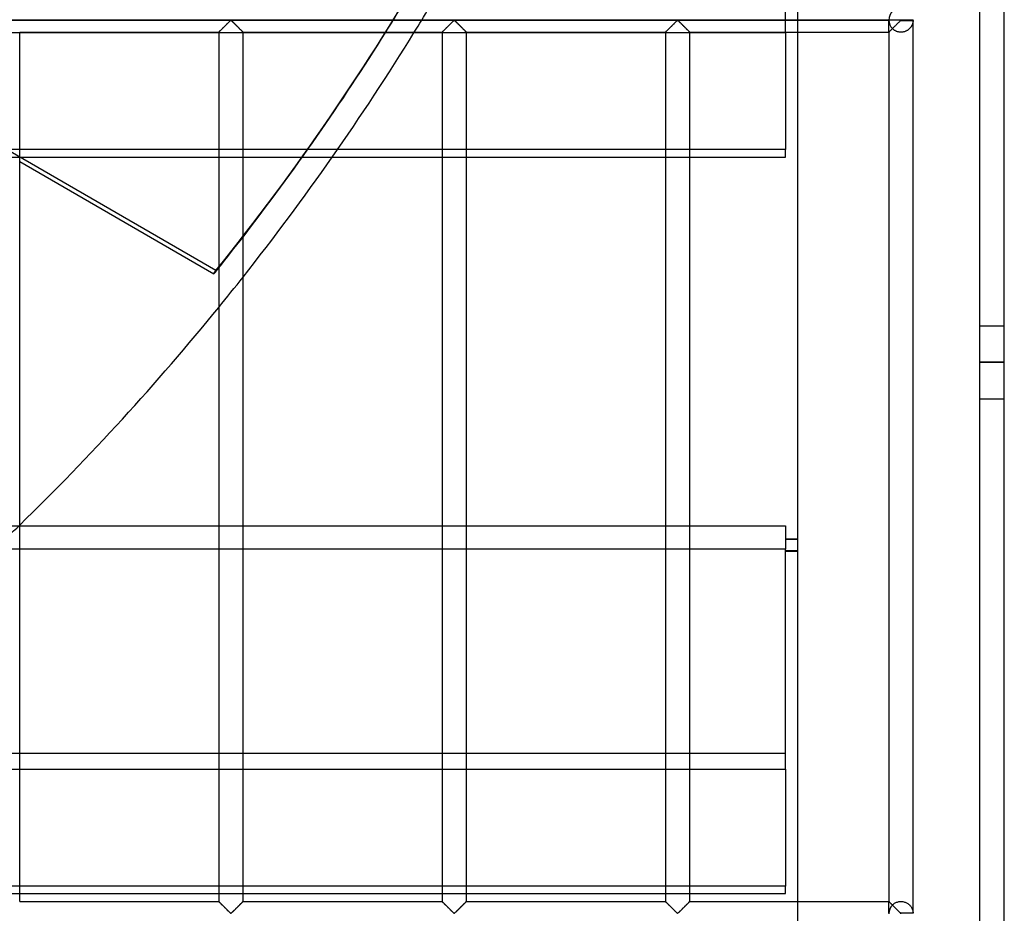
# Model space of a CAD drawing. Header units: millimetres. Extents: x -572 to 572, y -572 to 572.
# Tile 42 of 59: x 370 to 572, y -459 to -276. Entities that reach past the tile are written whole.
import ezdxf

# ---------------------------------------------------------------- set-up
doc = ezdxf.new("R2010")
doc.units = ezdxf.units.MM
doc.layers.add('MAIN-1', color=7, linetype='Continuous')
doc.layers.add('MAIN-2', color=7, linetype='Continuous')

msp = doc.modelspace()

# ---------------------------------------------------------------- linework, layer by layer
at = {"layer": 'MAIN-1'}
for p, q in [((572.5, -572.5), (572.5, 572.5)), ((551.25, -275.62), (-551.25, -275.62)), ((411.55, -277.52), (411.65, -277.41)), ((411.65, -277.41), (411.76, -277.3)), ((411.76, -277.3), (411.87, -277.19)), ((411.87, -277.19), (411.99, -277.08)), ((411.99, -277.08), (412.11, -276.96)), ((412.11, -276.96), (412.23, -276.84)), ((412.23, -276.84), (412.35, -276.72)), ((412.35, -276.72), (412.47, -276.6)), ((412.47, -276.6), (412.58, -276.48)), ((412.58, -276.48), (412.7, -276.37)), ((412.7, -276.37), (412.81, -276.25)), ((412.81, -276.25), (412.93, -276.14)), ((412.93, -276.14), (413.03, -276.04)), ((413.03, -276.04), (413.13, -275.94)), ((413.13, -275.94), (413.23, -275.84)), ((413.23, -275.84), (413.32, -275.76)), ((413.32, -275.76), (413.44, -275.7)), ((413.44, -275.7), (413.51, -275.73)), ((413.51, -275.73), (413.57, -275.77)), ((413.57, -275.77), (413.62, -275.82)), ((413.62, -275.82), (413.67, -275.87)), ((413.67, -275.87), (413.73, -275.92)), ((413.73, -275.92), (413.79, -275.98)), ((413.79, -275.98), (413.84, -276.04)), ((413.84, -276.04), (413.91, -276.1)), ((413.91, -276.1), (413.97, -276.16)), ((413.97, -276.16), (414.03, -276.22)), ((414.03, -276.22), (414.1, -276.29)), ((414.1, -276.29), (414.16, -276.35)), ((414.16, -276.35), (414.23, -276.42)), ((414.23, -276.42), (414.3, -276.49)), ((414.3, -276.49), (414.36, -276.55)), ((414.36, -276.55), (414.43, -276.62)), ((414.43, -276.62), (414.5, -276.69)), ((414.5, -276.69), (414.57, -276.76)), ((414.57, -276.76), (414.64, -276.83)), ((414.64, -276.83), (414.71, -276.9)), ((414.71, -276.9), (414.78, -276.97)), ((414.78, -276.97), (414.84, -277.03)), ((414.84, -277.03), (414.91, -277.1)), ((414.91, -277.1), (414.98, -277.17)), ((414.98, -277.17), (415.04, -277.23)), ((415.04, -277.23), (415.11, -277.3)), ((415.11, -277.3), (415.17, -277.36)), ((415.17, -277.36), (415.23, -277.42)), ((415.23, -277.42), (415.29, -277.48)), ((457.48, -277.52), (457.59, -277.41)), ((457.59, -277.41), (457.7, -277.3)), ((457.7, -277.3), (457.81, -277.19)), ((457.81, -277.19), (457.93, -277.08)), ((457.93, -277.08), (458.04, -276.96)), ((458.04, -276.96), (458.16, -276.84)), ((458.16, -276.84), (458.28, -276.72)), ((458.28, -276.72), (458.4, -276.6)), ((458.4, -276.6), (458.52, -276.48)), ((458.52, -276.48), (458.64, -276.37)), ((458.64, -276.37), (458.75, -276.25)), ((458.75, -276.25), (458.86, -276.14)), ((458.86, -276.14), (458.97, -276.04)), ((458.97, -276.04), (459.07, -275.94)), ((459.07, -275.94), (459.17, -275.84)), ((459.17, -275.84), (459.26, -275.76)), ((459.26, -275.76), (459.37, -275.7)), ((459.37, -275.7), (459.45, -275.73)), ((459.45, -275.73), (459.5, -275.77)), ((459.5, -275.77), (459.56, -275.82)), ((459.56, -275.82), (459.61, -275.87)), ((459.61, -275.87), (459.67, -275.92)), ((459.67, -275.92), (459.72, -275.98)), ((459.72, -275.98), (459.78, -276.04)), ((459.78, -276.04), (459.84, -276.1)), ((459.84, -276.1), (459.91, -276.16)), ((459.91, -276.16), (459.97, -276.22)), ((459.97, -276.22), (460.03, -276.29)), ((460.03, -276.29), (460.1, -276.35)), ((460.1, -276.35), (460.17, -276.42)), ((460.17, -276.42), (460.23, -276.49)), ((460.23, -276.49), (460.3, -276.55)), ((460.3, -276.55), (460.37, -276.62)), ((460.37, -276.62), (460.44, -276.69)), ((460.44, -276.69), (460.51, -276.76)), ((460.51, -276.76), (460.58, -276.83)), ((460.58, -276.83), (460.65, -276.9)), ((460.65, -276.9), (460.71, -276.97)), ((460.71, -276.97), (460.78, -277.03)), ((460.78, -277.03), (460.85, -277.1)), ((460.85, -277.1), (460.92, -277.17)), ((460.92, -277.17), (460.98, -277.23)), ((460.98, -277.23), (461.05, -277.3)), ((461.05, -277.3), (461.11, -277.36)), ((461.11, -277.36), (461.17, -277.42)), ((461.17, -277.42), (461.23, -277.48)), ((503.42, -277.52), (503.53, -277.41)), ((503.53, -277.41), (503.63, -277.3)), ((503.63, -277.3), (503.75, -277.19)), ((503.75, -277.19), (503.86, -277.08)), ((503.86, -277.08), (503.98, -276.96)), ((503.98, -276.96), (504.1, -276.84)), ((504.1, -276.84), (504.22, -276.72)), ((504.22, -276.72), (504.34, -276.6)), ((504.34, -276.6), (504.46, -276.48)), ((504.46, -276.48), (504.58, -276.37)), ((504.58, -276.37), (504.69, -276.25)), ((504.69, -276.25), (504.8, -276.14)), ((504.8, -276.14), (504.91, -276.04)), ((504.91, -276.04), (505.01, -275.94)), ((505.01, -275.94), (505.11, -275.84)), ((505.11, -275.84), (505.2, -275.76)), ((505.2, -275.76), (505.31, -275.7)), ((505.31, -275.7), (505.39, -275.73)), ((505.39, -275.73), (505.44, -275.77)), ((505.44, -275.77), (505.49, -275.82)), ((505.49, -275.82), (505.55, -275.87)), ((505.55, -275.87), (505.6, -275.92)), ((505.6, -275.92), (505.66, -275.98)), ((505.66, -275.98), (505.72, -276.04)), ((505.72, -276.04), (505.78, -276.1)), ((505.78, -276.1), (505.84, -276.16)), ((505.84, -276.16), (505.91, -276.22)), ((505.91, -276.22), (505.97, -276.29)), ((505.97, -276.29), (506.04, -276.35)), ((506.04, -276.35), (506.1, -276.42)), ((506.1, -276.42), (506.17, -276.49)), ((506.17, -276.49), (506.24, -276.55)), ((506.24, -276.55), (506.31, -276.62)), ((506.31, -276.62), (506.38, -276.69)), ((506.38, -276.69), (506.44, -276.76)), ((506.44, -276.76), (506.51, -276.83)), ((506.51, -276.83), (506.58, -276.9)), ((506.58, -276.9), (506.65, -276.97)), ((506.65, -276.97), (506.72, -277.03)), ((506.72, -277.03), (506.79, -277.1)), ((506.79, -277.1), (506.85, -277.17)), ((506.85, -277.17), (506.92, -277.23)), ((506.92, -277.23), (506.98, -277.3)), ((506.98, -277.3), (507.05, -277.36)), ((507.05, -277.36), (507.11, -277.42)), ((507.11, -277.42), (507.17, -277.48)), ((549.36, -277.52), (549.46, -277.41)), ((549.46, -277.41), (549.57, -277.3)), ((549.57, -277.3), (549.68, -277.19)), ((549.68, -277.19), (549.8, -277.08)), ((549.8, -277.08), (549.92, -276.96)), ((549.92, -276.96), (550.04, -276.84)), ((550.04, -276.84), (550.16, -276.72)), ((550.16, -276.72), (550.28, -276.6)), ((550.28, -276.6), (550.4, -276.48)), ((550.4, -276.48), (550.51, -276.37)), ((550.51, -276.37), (550.63, -276.25)), ((550.63, -276.25), (550.74, -276.14)), ((550.74, -276.14), (550.85, -276.04)), ((550.85, -276.04), (550.95, -275.94)), ((550.95, -275.94), (551.04, -275.84)), ((551.04, -275.84), (551.14, -275.76)), ((551.14, -275.76), (551.25, -275.7)), ((551.25, -275.62), (551.25, -275.55)), ((553.75, -275.62), (551.25, -275.62)), ((551.25, -275.7), (551.25, -275.62)), ((551.25, -275.7), (553.75, -275.7)), ((553.75, -459.3), (553.75, -275.7)), ((370, -456.88), (370, -278.13)), ((370, -278.13), (410.94, -278.13)), ((410.94, -278.13), (410.94, -456.88)), ((410.94, -278.13), (410.95, -278.12)), ((410.95, -278.12), (410.97, -278.1)), ((410.97, -278.1), (411, -278.06)), ((411, -278.06), (411.05, -278.02)), ((411.05, -278.02), (411.11, -277.96)), ((411.11, -277.96), (411.18, -277.89)), ((411.18, -277.89), (411.26, -277.81)), ((411.26, -277.81), (411.35, -277.72)), ((411.35, -277.72), (411.44, -277.62)), ((411.44, -277.62), (411.55, -277.52)), ((415.29, -277.48), (415.35, -277.54)), ((415.35, -277.54), (415.41, -277.6)), ((415.41, -277.6), (415.47, -277.66)), ((415.47, -277.66), (415.52, -277.71)), ((415.52, -277.71), (415.58, -277.76)), ((415.58, -277.76), (415.63, -277.81)), ((415.63, -277.81), (415.67, -277.86)), ((415.67, -277.86), (415.72, -277.91)), ((415.72, -277.91), (415.76, -277.95)), ((415.76, -277.95), (415.79, -277.98)), ((415.79, -277.98), (415.83, -278.02)), ((415.83, -278.02), (415.86, -278.04)), ((415.86, -278.04), (415.88, -278.07)), ((415.88, -278.07), (415.9, -278.09)), ((415.9, -278.09), (415.92, -278.1)), ((415.92, -278.1), (415.93, -278.12)), ((415.93, -278.12), (415.93, -278.12)), ((415.93, -278.12), (415.94, -278.13)), ((415.94, -456.88), (415.94, -278.13)), ((415.94, -278.13), (456.88, -278.13)), ((445.22, -278.22), (451.1, -278.22)), ((456.88, -278.12), (456.9, -278.1)), ((456.88, -278.13), (456.88, -456.88)), ((456.88, -278.13), (456.88, -278.12)), ((456.9, -278.1), (456.94, -278.06)), ((456.94, -278.06), (456.98, -278.02)), ((456.98, -278.02), (457.04, -277.96)), ((457.04, -277.96), (457.11, -277.89)), ((457.11, -277.89), (457.2, -277.81)), ((457.2, -277.81), (457.28, -277.72)), ((457.28, -277.72), (457.38, -277.62)), ((457.38, -277.62), (457.48, -277.52)), ((461.23, -277.48), (461.29, -277.54)), ((461.29, -277.54), (461.35, -277.6)), ((461.35, -277.6), (461.41, -277.66)), ((461.41, -277.66), (461.46, -277.71)), ((461.46, -277.71), (461.51, -277.76)), ((461.51, -277.76), (461.56, -277.81)), ((461.56, -277.81), (461.61, -277.86)), ((461.61, -277.86), (461.65, -277.91)), ((461.65, -277.91), (461.69, -277.95)), ((461.69, -277.95), (461.73, -277.98)), ((461.73, -277.98), (461.76, -278.02)), ((461.76, -278.02), (461.79, -278.04)), ((461.79, -278.04), (461.82, -278.07)), ((461.82, -278.07), (461.84, -278.09)), ((461.84, -278.09), (461.85, -278.1)), ((461.85, -278.1), (461.86, -278.12)), ((461.86, -278.12), (461.87, -278.12)), ((461.87, -456.88), (461.87, -278.13)), ((461.87, -278.12), (461.87, -278.13)), ((461.87, -278.13), (502.81, -278.13)), ((502.81, -278.13), (502.81, -456.88)), ((502.81, -278.13), (502.82, -278.12)), ((502.82, -278.12), (502.84, -278.1)), ((502.84, -278.1), (502.88, -278.06)), ((502.88, -278.06), (502.92, -278.02)), ((502.92, -278.02), (502.98, -277.96)), ((502.98, -277.96), (503.05, -277.89)), ((503.05, -277.89), (503.13, -277.81)), ((503.13, -277.81), (503.22, -277.72)), ((503.22, -277.72), (503.32, -277.62)), ((503.32, -277.62), (503.42, -277.52)), ((507.17, -277.48), (507.23, -277.54)), ((507.23, -277.54), (507.29, -277.6)), ((507.29, -277.6), (507.34, -277.66)), ((507.34, -277.66), (507.4, -277.71)), ((507.4, -277.71), (507.45, -277.76)), ((507.45, -277.76), (507.5, -277.81)), ((507.5, -277.81), (507.55, -277.86)), ((507.55, -277.86), (507.59, -277.91)), ((507.59, -277.91), (507.63, -277.95)), ((507.63, -277.95), (507.67, -277.98)), ((507.67, -277.98), (507.7, -278.02)), ((507.7, -278.02), (507.73, -278.04)), ((507.73, -278.04), (507.75, -278.07)), ((507.75, -278.07), (507.78, -278.09)), ((507.78, -278.09), (507.79, -278.1)), ((507.79, -278.1), (507.8, -278.12)), ((507.8, -278.12), (507.81, -278.12)), ((507.81, -456.88), (507.81, -278.13)), ((507.81, -278.12), (507.81, -278.13)), ((507.81, -278.13), (548.75, -278.13)), ((530, -278.13), (530, -456.88)), ((548.75, -278.13), (548.75, -456.88)), ((548.75, -278.13), (548.76, -278.12)), ((548.76, -278.12), (548.78, -278.1)), ((548.78, -278.1), (548.81, -278.06)), ((548.81, -278.06), (548.86, -278.02)), ((548.86, -278.02), (548.92, -277.96)), ((548.92, -277.96), (548.99, -277.89)), ((548.99, -277.89), (549.07, -277.81)), ((549.07, -277.81), (549.16, -277.72)), ((549.16, -277.72), (549.26, -277.62)), ((549.26, -277.62), (549.36, -277.52)), ((435.35, -302.27), (429.23, -302.27)), ((370, -304.74), (409.96, -327.81)), ((428.13, -303.82), (434.28, -303.82)), ((370, -456.88), (410.94, -456.88)), ((410.95, -456.88), (410.94, -456.88)), ((410.94, -456.88), (410.94, -456.88)), ((410.96, -456.9), (410.95, -456.88)), ((410.97, -456.91), (410.96, -456.9)), ((411, -456.93), (410.97, -456.91)), ((411.02, -456.96), (411, -456.93)), ((411.05, -456.98), (411.02, -456.96)), ((411.08, -457.02), (411.05, -456.98)), ((411.12, -457.05), (411.08, -457.02)), ((411.16, -457.09), (411.12, -457.05)), ((411.2, -457.14), (411.16, -457.09)), ((411.25, -457.19), (411.2, -457.14)), ((411.3, -457.24), (411.25, -457.19)), ((411.35, -457.29), (411.3, -457.24)), ((411.41, -457.34), (411.35, -457.29)), ((411.46, -457.4), (411.41, -457.34)), ((411.52, -457.46), (411.46, -457.4)), ((411.58, -457.52), (411.52, -457.46)), ((411.64, -457.58), (411.58, -457.52)), ((411.7, -457.64), (411.64, -457.58)), ((411.77, -457.7), (411.7, -457.64)), ((415.22, -457.59), (415.12, -457.7)), ((415.33, -457.48), (415.22, -457.59)), ((415.43, -457.38), (415.33, -457.48)), ((415.53, -457.28), (415.43, -457.38)), ((415.62, -457.19), (415.53, -457.28)), ((415.7, -457.11), (415.62, -457.19)), ((415.77, -457.04), (415.7, -457.11)), ((415.83, -456.98), (415.77, -457.04)), ((415.87, -456.94), (415.83, -456.98)), ((415.91, -456.9), (415.87, -456.94)), ((415.93, -456.88), (415.91, -456.9)), ((415.94, -456.88), (415.93, -456.88)), ((415.94, -456.88), (456.88, -456.88)), ((456.89, -456.88), (456.88, -456.88)), ((456.88, -456.88), (456.88, -456.88)), ((456.9, -456.9), (456.89, -456.88)), ((456.91, -456.91), (456.9, -456.9)), ((456.93, -456.93), (456.91, -456.91)), ((456.96, -456.96), (456.93, -456.93)), ((456.99, -456.98), (456.96, -456.96)), ((457.02, -457.02), (456.99, -456.98)), ((457.06, -457.05), (457.02, -457.02)), ((457.1, -457.09), (457.06, -457.05)), ((457.14, -457.14), (457.1, -457.09)), ((457.19, -457.19), (457.14, -457.14)), ((457.24, -457.24), (457.19, -457.19)), ((457.29, -457.29), (457.24, -457.24)), ((457.34, -457.34), (457.29, -457.29)), ((457.4, -457.4), (457.34, -457.34)), ((457.46, -457.46), (457.4, -457.4)), ((457.52, -457.52), (457.46, -457.46)), ((457.58, -457.58), (457.52, -457.52)), ((457.64, -457.64), (457.58, -457.58)), ((457.7, -457.7), (457.64, -457.64)), ((461.16, -457.59), (461.05, -457.7)), ((461.27, -457.48), (461.16, -457.59)), ((461.37, -457.38), (461.27, -457.48)), ((461.47, -457.28), (461.37, -457.38)), ((461.55, -457.19), (461.47, -457.28)), ((461.64, -457.11), (461.55, -457.19)), ((461.71, -457.04), (461.64, -457.11)), ((461.77, -456.98), (461.71, -457.04)), ((461.81, -456.94), (461.77, -456.98)), ((461.85, -456.9), (461.81, -456.94)), ((461.87, -456.88), (461.85, -456.9)), ((461.87, -456.88), (461.87, -456.88)), ((461.87, -456.88), (502.81, -456.88)), ((502.82, -456.88), (502.81, -456.88)), ((502.83, -456.9), (502.82, -456.88)), ((502.82, -456.88), (502.82, -456.88)), ((502.85, -456.91), (502.83, -456.9)), ((502.87, -456.93), (502.85, -456.91)), ((502.89, -456.96), (502.87, -456.93)), ((502.92, -456.98), (502.89, -456.96)), ((502.96, -457.02), (502.92, -456.98)), ((502.99, -457.05), (502.96, -457.02)), ((503.03, -457.09), (502.99, -457.05)), ((503.08, -457.14), (503.03, -457.09)), ((503.12, -457.19), (503.08, -457.14)), ((503.17, -457.24), (503.12, -457.19)), ((503.23, -457.29), (503.17, -457.24)), ((503.28, -457.34), (503.23, -457.29)), ((503.34, -457.4), (503.28, -457.34)), ((503.4, -457.46), (503.34, -457.4)), ((503.46, -457.52), (503.4, -457.46)), ((503.52, -457.58), (503.46, -457.52)), ((503.58, -457.64), (503.52, -457.58)), ((503.64, -457.7), (503.58, -457.64)), ((507.1, -457.59), (506.99, -457.7)), ((507.2, -457.48), (507.1, -457.59)), ((507.31, -457.38), (507.2, -457.48)), ((507.4, -457.28), (507.31, -457.38)), ((507.49, -457.19), (507.4, -457.28)), ((507.57, -457.11), (507.49, -457.19)), ((507.64, -457.04), (507.57, -457.11)), ((507.7, -456.98), (507.64, -457.04)), ((507.75, -456.94), (507.7, -456.98)), ((507.78, -456.9), (507.75, -456.94)), ((507.8, -456.88), (507.78, -456.9)), ((507.81, -456.88), (507.8, -456.88)), ((507.81, -456.88), (548.75, -456.88)), ((548.76, -456.88), (548.75, -456.88)), ((548.75, -456.88), (548.75, -456.88)), ((548.77, -456.9), (548.76, -456.88)), ((548.79, -456.91), (548.77, -456.9)), ((548.81, -456.93), (548.79, -456.91)), ((548.83, -456.96), (548.81, -456.93)), ((548.86, -456.98), (548.83, -456.96)), ((548.89, -457.02), (548.86, -456.98)), ((548.93, -457.05), (548.89, -457.02)), ((548.97, -457.09), (548.93, -457.05)), ((549.01, -457.14), (548.97, -457.09)), ((549.06, -457.19), (549.01, -457.14)), ((549.11, -457.24), (549.06, -457.19)), ((549.16, -457.29), (549.11, -457.24)), ((549.22, -457.34), (549.16, -457.29)), ((549.28, -457.4), (549.22, -457.34)), ((549.33, -457.46), (549.28, -457.4)), ((549.39, -457.52), (549.33, -457.46)), ((549.45, -457.58), (549.39, -457.52)), ((549.52, -457.64), (549.45, -457.58)), ((549.58, -457.7), (549.52, -457.64)), ((411.83, -457.77), (411.77, -457.7)), ((411.9, -457.83), (411.83, -457.77)), ((411.96, -457.9), (411.9, -457.83)), ((412.03, -457.97), (411.96, -457.9)), ((412.1, -458.03), (412.03, -457.97)), ((412.17, -458.1), (412.1, -458.03)), ((412.24, -458.17), (412.17, -458.1)), ((412.31, -458.24), (412.24, -458.17)), ((412.37, -458.31), (412.31, -458.24)), ((412.44, -458.38), (412.37, -458.31)), ((412.51, -458.45), (412.44, -458.38)), ((412.58, -458.51), (412.51, -458.45)), ((412.65, -458.58), (412.58, -458.51)), ((412.71, -458.65), (412.65, -458.58)), ((412.78, -458.71), (412.71, -458.65)), ((412.84, -458.78), (412.78, -458.71)), ((412.91, -458.84), (412.84, -458.78)), ((412.97, -458.9), (412.91, -458.84)), ((413.03, -458.96), (412.97, -458.9)), ((413.09, -459.02), (413.03, -458.96)), ((413.15, -459.08), (413.09, -459.02)), ((413.2, -459.13), (413.15, -459.08)), ((413.26, -459.18), (413.2, -459.13)), ((413.31, -459.23), (413.26, -459.18)), ((413.36, -459.27), (413.31, -459.23)), ((413.44, -459.3), (413.36, -459.27)), ((413.55, -459.24), (413.44, -459.3)), ((413.64, -459.16), (413.55, -459.24)), ((413.74, -459.06), (413.64, -459.16)), ((413.84, -458.96), (413.74, -459.06)), ((413.95, -458.86), (413.84, -458.96)), ((414.06, -458.75), (413.95, -458.86)), ((414.17, -458.63), (414.06, -458.75)), ((414.29, -458.52), (414.17, -458.63)), ((414.41, -458.4), (414.29, -458.52)), ((414.53, -458.28), (414.41, -458.4)), ((414.65, -458.16), (414.53, -458.28)), ((414.77, -458.04), (414.65, -458.16)), ((414.89, -457.92), (414.77, -458.04)), ((415, -457.81), (414.89, -457.92)), ((415.12, -457.7), (415, -457.81)), ((457.77, -457.77), (457.7, -457.7)), ((457.83, -457.83), (457.77, -457.77)), ((457.9, -457.9), (457.83, -457.83)), ((457.97, -457.97), (457.9, -457.9)), ((458.04, -458.03), (457.97, -457.97)), ((458.1, -458.1), (458.04, -458.03)), ((458.17, -458.17), (458.1, -458.1)), ((458.24, -458.24), (458.17, -458.17)), ((458.31, -458.31), (458.24, -458.24)), ((458.38, -458.38), (458.31, -458.31)), ((458.45, -458.45), (458.38, -458.38)), ((458.52, -458.51), (458.45, -458.45)), ((458.58, -458.58), (458.52, -458.51)), ((458.65, -458.65), (458.58, -458.58)), ((458.72, -458.71), (458.65, -458.65)), ((458.78, -458.78), (458.72, -458.71)), ((458.84, -458.84), (458.78, -458.78)), ((458.91, -458.9), (458.84, -458.84)), ((458.97, -458.96), (458.91, -458.9)), ((459.03, -459.02), (458.97, -458.96)), ((459.08, -459.08), (459.03, -459.02)), ((459.14, -459.13), (459.08, -459.08)), ((459.19, -459.18), (459.14, -459.13)), ((459.25, -459.23), (459.19, -459.18)), ((459.3, -459.27), (459.25, -459.23)), ((459.37, -459.3), (459.3, -459.27)), ((459.49, -459.24), (459.37, -459.3)), ((459.58, -459.16), (459.49, -459.24)), ((459.68, -459.06), (459.58, -459.16)), ((459.78, -458.96), (459.68, -459.06)), ((459.89, -458.86), (459.78, -458.96)), ((460, -458.75), (459.89, -458.86)), ((460.11, -458.63), (460, -458.75)), ((460.23, -458.52), (460.11, -458.63)), ((460.35, -458.4), (460.23, -458.52)), ((460.47, -458.28), (460.35, -458.4)), ((460.59, -458.16), (460.47, -458.28)), ((460.71, -458.04), (460.59, -458.16)), ((460.82, -457.92), (460.71, -458.04)), ((460.94, -457.81), (460.82, -457.92)), ((461.05, -457.7), (460.94, -457.81)), ((503.71, -457.77), (503.64, -457.7)), ((503.77, -457.83), (503.71, -457.77)), ((503.84, -457.9), (503.77, -457.83)), ((503.91, -457.97), (503.84, -457.9)), ((503.97, -458.03), (503.91, -457.97)), ((504.04, -458.1), (503.97, -458.03)), ((504.11, -458.17), (504.04, -458.1)), ((504.18, -458.24), (504.11, -458.17)), ((504.25, -458.31), (504.18, -458.24)), ((504.32, -458.38), (504.25, -458.31)), ((504.39, -458.45), (504.32, -458.38)), ((504.45, -458.51), (504.39, -458.45)), ((504.52, -458.58), (504.45, -458.51)), ((504.59, -458.65), (504.52, -458.58)), ((504.65, -458.71), (504.59, -458.65)), ((504.72, -458.78), (504.65, -458.71)), ((504.78, -458.84), (504.72, -458.78)), ((504.84, -458.9), (504.78, -458.84)), ((504.91, -458.96), (504.84, -458.9)), ((504.96, -459.02), (504.91, -458.96)), ((505.02, -459.08), (504.96, -459.02)), ((505.08, -459.13), (505.02, -459.08)), ((505.13, -459.18), (505.08, -459.13)), ((505.18, -459.23), (505.13, -459.18)), ((505.24, -459.27), (505.18, -459.23)), ((505.31, -459.3), (505.24, -459.27)), ((505.43, -459.24), (505.31, -459.3)), ((505.52, -459.16), (505.43, -459.24)), ((505.62, -459.06), (505.52, -459.16)), ((505.72, -458.96), (505.62, -459.06)), ((505.82, -458.86), (505.72, -458.96)), ((505.94, -458.75), (505.82, -458.86)), ((506.05, -458.63), (505.94, -458.75)), ((506.17, -458.52), (506.05, -458.63)), ((506.28, -458.4), (506.17, -458.52)), ((506.4, -458.28), (506.28, -458.4)), ((506.52, -458.16), (506.4, -458.28)), ((506.64, -458.04), (506.52, -458.16)), ((506.76, -457.92), (506.64, -458.04)), ((506.88, -457.81), (506.76, -457.92)), ((506.99, -457.7), (506.88, -457.81)), ((549.64, -457.77), (549.58, -457.7)), ((549.71, -457.83), (549.64, -457.77)), ((549.78, -457.9), (549.71, -457.83)), ((549.84, -457.97), (549.78, -457.9)), ((549.91, -458.03), (549.84, -457.97)), ((549.98, -458.1), (549.91, -458.03)), ((550.05, -458.17), (549.98, -458.1)), ((550.12, -458.24), (550.05, -458.17)), ((550.19, -458.31), (550.12, -458.24)), ((550.26, -458.38), (550.19, -458.31)), ((550.32, -458.45), (550.26, -458.38)), ((550.39, -458.51), (550.32, -458.45)), ((550.46, -458.58), (550.39, -458.51)), ((550.52, -458.65), (550.46, -458.58)), ((550.59, -458.71), (550.52, -458.65)), ((550.66, -458.78), (550.59, -458.71)), ((550.72, -458.84), (550.66, -458.78)), ((550.78, -458.9), (550.72, -458.84)), ((550.84, -458.96), (550.78, -458.9)), ((550.9, -459.02), (550.84, -458.96)), ((550.96, -459.08), (550.9, -459.02)), ((551.02, -459.13), (550.96, -459.08)), ((551.07, -459.18), (551.02, -459.13)), ((551.12, -459.23), (551.07, -459.18)), ((551.18, -459.27), (551.12, -459.23)), ((551.25, -459.3), (551.18, -459.27)), ((551.25, -459.38), (551.25, -459.3)), ((553.75, -459.3), (551.25, -459.3))]:
    msp.add_line(p, q, dxfattribs=at)
for centre, radius, start, end in [((551.25, -275.62), 2.5, 0, 1.6206), ((551.25, -275.62), 2.5, 358.3794, 0), ((0, 0), 530, 321.7009, 328.3476), ((0, 0), 530, 314.2757, 320.8373)]:
    msp.add_arc(centre, radius, start, end, dxfattribs=at)
for start_param, end_param in [(-0.133424, -0.034393), (-0.152013, -0.14901)]:
    msp.add_ellipse((-0.2, -0.34), major_axis=(454.66, -262.5), ratio=0.987688, start_param=start_param, end_param=end_param, dxfattribs=at)
at = {"layer": 'MAIN-2'}
for p, q in [((567.5, -567.5), (567.5, 567.5)), ((410.36, -327.14), (52.74, -120.67)), ((527.5, -278.22), (527.5, -232.98)), ((530, -273.13), (530, -278.13)), ((-548.75, -275.62), (548.75, -275.62)), ((411.68, -277.38), (411.6, -277.47)), ((411.77, -277.29), (411.68, -277.38)), ((411.86, -277.2), (411.77, -277.29)), ((411.95, -277.11), (411.86, -277.2)), ((412.05, -277.02), (411.95, -277.11)), ((412.14, -276.92), (412.05, -277.02)), ((412.24, -276.82), (412.14, -276.92)), ((412.34, -276.73), (412.24, -276.82)), ((412.43, -276.63), (412.34, -276.73)), ((412.53, -276.54), (412.43, -276.63)), ((412.62, -276.44), (412.53, -276.54)), ((412.72, -276.35), (412.62, -276.44)), ((412.81, -276.26), (412.72, -276.35)), ((412.9, -276.17), (412.81, -276.26)), ((412.99, -276.08), (412.9, -276.17)), ((413.07, -276), (412.99, -276.08)), ((413.15, -275.92), (413.07, -276)), ((413.23, -275.84), (413.15, -275.92)), ((413.3, -275.78), (413.23, -275.84)), ((413.38, -275.71), (413.3, -275.78)), ((413.49, -275.71), (413.38, -275.71)), ((413.57, -275.78), (413.49, -275.71)), ((413.65, -275.84), (413.57, -275.78)), ((413.72, -275.92), (413.65, -275.84)), ((413.8, -276), (413.72, -275.92)), ((413.89, -276.08), (413.8, -276)), ((413.98, -276.17), (413.89, -276.08)), ((414.07, -276.26), (413.98, -276.17)), ((414.16, -276.35), (414.07, -276.26)), ((414.25, -276.44), (414.16, -276.35)), ((414.35, -276.54), (414.25, -276.44)), ((414.44, -276.63), (414.35, -276.54)), ((414.54, -276.73), (414.44, -276.63)), ((414.63, -276.82), (414.54, -276.73)), ((414.73, -276.92), (414.63, -276.82)), ((414.83, -277.02), (414.73, -276.92)), ((414.92, -277.11), (414.83, -277.02)), ((415.02, -277.2), (414.92, -277.11)), ((415.11, -277.29), (415.02, -277.2)), ((415.19, -277.38), (415.11, -277.29)), ((415.28, -277.47), (415.19, -277.38)), ((457.62, -277.38), (457.53, -277.47)), ((457.71, -277.29), (457.62, -277.38)), ((457.8, -277.2), (457.71, -277.29)), ((457.89, -277.11), (457.8, -277.2)), ((457.99, -277.02), (457.89, -277.11)), ((458.08, -276.92), (457.99, -277.02)), ((458.18, -276.82), (458.08, -276.92)), ((458.27, -276.73), (458.18, -276.82)), ((458.37, -276.63), (458.27, -276.73)), ((458.47, -276.54), (458.37, -276.63)), ((458.56, -276.44), (458.47, -276.54)), ((458.65, -276.35), (458.56, -276.44)), ((458.75, -276.26), (458.65, -276.35)), ((458.84, -276.17), (458.75, -276.26)), ((458.92, -276.08), (458.84, -276.17)), ((459.01, -276), (458.92, -276.08)), ((459.09, -275.92), (459.01, -276)), ((459.17, -275.84), (459.09, -275.92)), ((459.24, -275.78), (459.17, -275.84)), ((459.32, -275.71), (459.24, -275.78)), ((459.43, -275.71), (459.32, -275.71)), ((459.51, -275.78), (459.43, -275.71)), ((459.58, -275.84), (459.51, -275.78)), ((459.66, -275.92), (459.58, -275.84)), ((459.74, -276), (459.66, -275.92)), ((459.83, -276.08), (459.74, -276)), ((459.91, -276.17), (459.83, -276.08)), ((460, -276.26), (459.91, -276.17)), ((460.1, -276.35), (460, -276.26)), ((460.19, -276.44), (460.1, -276.35)), ((460.28, -276.54), (460.19, -276.44)), ((460.38, -276.63), (460.28, -276.54)), ((460.48, -276.73), (460.38, -276.63)), ((460.57, -276.82), (460.48, -276.73)), ((460.67, -276.92), (460.57, -276.82)), ((460.76, -277.02), (460.67, -276.92)), ((460.86, -277.11), (460.76, -277.02)), ((460.95, -277.2), (460.86, -277.11)), ((461.04, -277.29), (460.95, -277.2)), ((461.13, -277.38), (461.04, -277.29)), ((461.22, -277.47), (461.13, -277.38)), ((503.56, -277.38), (503.47, -277.47)), ((503.64, -277.29), (503.56, -277.38)), ((503.73, -277.2), (503.64, -277.29)), ((503.83, -277.11), (503.73, -277.2)), ((503.92, -277.02), (503.83, -277.11)), ((504.02, -276.92), (503.92, -277.02)), ((504.12, -276.82), (504.02, -276.92)), ((504.21, -276.73), (504.12, -276.82)), ((504.31, -276.63), (504.21, -276.73)), ((504.4, -276.54), (504.31, -276.63)), ((504.5, -276.44), (504.4, -276.54)), ((504.59, -276.35), (504.5, -276.44)), ((504.68, -276.26), (504.59, -276.35)), ((504.77, -276.17), (504.68, -276.26)), ((504.86, -276.08), (504.77, -276.17)), ((504.95, -276), (504.86, -276.08)), ((505.03, -275.92), (504.95, -276)), ((505.1, -275.84), (505.03, -275.92)), ((505.18, -275.78), (505.1, -275.84)), ((505.26, -275.71), (505.18, -275.78)), ((505.37, -275.71), (505.26, -275.71)), ((505.45, -275.78), (505.37, -275.71)), ((505.52, -275.84), (505.45, -275.78)), ((505.6, -275.92), (505.52, -275.84)), ((505.68, -276), (505.6, -275.92)), ((505.76, -276.08), (505.68, -276)), ((505.85, -276.17), (505.76, -276.08)), ((505.94, -276.26), (505.85, -276.17)), ((506.03, -276.35), (505.94, -276.26)), ((506.13, -276.44), (506.03, -276.35)), ((506.22, -276.54), (506.13, -276.44)), ((506.32, -276.63), (506.22, -276.54)), ((506.41, -276.73), (506.32, -276.63)), ((506.51, -276.82), (506.41, -276.73)), ((506.61, -276.92), (506.51, -276.82)), ((506.7, -277.02), (506.61, -276.92)), ((506.8, -277.11), (506.7, -277.02)), ((506.89, -277.2), (506.8, -277.11)), ((506.98, -277.29), (506.89, -277.2)), ((507.07, -277.38), (506.98, -277.29)), ((507.15, -277.47), (507.07, -277.38)), ((548.75, -275.62), (548.75, -275.62)), ((548.75, -278.13), (548.75, -275.7)), ((549.48, -277.39), (549.42, -277.46)), ((549.55, -277.46), (549.48, -277.39)), ((553.02, -277.39), (552.96, -277.45)), ((553.09, -277.32), (553.02, -277.39)), ((553.15, -277.25), (553.09, -277.32)), ((553.2, -277.19), (553.15, -277.25)), ((553.26, -277.12), (553.2, -277.19)), ((553.31, -277.04), (553.26, -277.12)), ((553.36, -276.97), (553.31, -277.04)), ((553.4, -276.9), (553.36, -276.97)), ((553.44, -276.83), (553.4, -276.9)), ((553.48, -276.75), (553.44, -276.83)), ((553.52, -276.68), (553.48, -276.75)), ((553.55, -276.61), (553.52, -276.68)), ((553.58, -276.54), (553.55, -276.61)), ((553.6, -276.47), (553.58, -276.54)), ((553.63, -276.4), (553.6, -276.47)), ((553.65, -276.33), (553.63, -276.4)), ((553.67, -276.26), (553.65, -276.33)), ((553.68, -276.19), (553.67, -276.26)), ((553.7, -276.13), (553.68, -276.19)), ((553.71, -276.06), (553.7, -276.13)), ((553.72, -276), (553.71, -276.06)), ((553.73, -275.94), (553.72, -276)), ((553.74, -275.88), (553.73, -275.94)), ((553.75, -275.78), (553.74, -275.83)), ((553.74, -275.83), (553.74, -275.88)), ((553.75, -275.62), (553.75, -275.62)), ((553.75, -275.7), (553.75, -275.73)), ((553.75, -275.73), (553.75, -275.78)), ((324.07, -278.22), (445.22, -278.22)), ((410.96, -278.11), (410.94, -278.12)), ((410.94, -278.12), (410.94, -278.13)), ((410.98, -278.08), (410.96, -278.11)), ((411.01, -278.05), (410.98, -278.08)), ((411.05, -278.01), (411.01, -278.05)), ((411.1, -277.97), (411.05, -278.01)), ((411.15, -277.91), (411.1, -277.97)), ((411.21, -277.85), (411.15, -277.91)), ((411.28, -277.78), (411.21, -277.85)), ((411.35, -277.71), (411.28, -277.78)), ((411.43, -277.63), (411.35, -277.71)), ((411.51, -277.55), (411.43, -277.63)), ((411.6, -277.47), (411.51, -277.55)), ((415.36, -277.55), (415.28, -277.47)), ((415.44, -277.63), (415.36, -277.55)), ((415.52, -277.71), (415.44, -277.63)), ((415.6, -277.78), (415.52, -277.71)), ((415.66, -277.85), (415.6, -277.78)), ((415.72, -277.91), (415.66, -277.85)), ((415.78, -277.97), (415.72, -277.91)), ((415.83, -278.01), (415.78, -277.97)), ((415.87, -278.05), (415.83, -278.01)), ((415.9, -278.08), (415.87, -278.05)), ((415.92, -278.11), (415.9, -278.08)), ((415.93, -278.12), (415.92, -278.11)), ((415.94, -278.13), (415.93, -278.12)), ((451.1, -278.22), (527.5, -278.22)), ((456.89, -278.11), (456.88, -278.12)), ((456.88, -278.12), (456.88, -278.13)), ((456.92, -278.08), (456.89, -278.11)), ((456.95, -278.05), (456.92, -278.08)), ((456.99, -278.01), (456.95, -278.05)), ((457.03, -277.97), (456.99, -278.01)), ((457.09, -277.91), (457.03, -277.97)), ((457.15, -277.85), (457.09, -277.91)), ((457.22, -277.78), (457.15, -277.85)), ((457.29, -277.71), (457.22, -277.78)), ((457.37, -277.63), (457.29, -277.71)), ((457.45, -277.55), (457.37, -277.63)), ((457.53, -277.47), (457.45, -277.55)), ((461.3, -277.55), (461.22, -277.47)), ((461.38, -277.63), (461.3, -277.55)), ((461.46, -277.71), (461.38, -277.63)), ((461.53, -277.78), (461.46, -277.71)), ((461.6, -277.85), (461.53, -277.78)), ((461.66, -277.91), (461.6, -277.85)), ((461.72, -277.97), (461.66, -277.91)), ((461.76, -278.01), (461.72, -277.97)), ((461.8, -278.05), (461.76, -278.01)), ((461.83, -278.08), (461.8, -278.05)), ((461.86, -278.11), (461.83, -278.08)), ((461.87, -278.12), (461.86, -278.11)), ((461.87, -278.13), (461.87, -278.12)), ((502.82, -278.12), (502.81, -278.13)), ((502.83, -278.11), (502.82, -278.12)), ((502.85, -278.08), (502.83, -278.11)), ((502.88, -278.05), (502.85, -278.08)), ((502.92, -278.01), (502.88, -278.05)), ((502.97, -277.97), (502.92, -278.01)), ((503.03, -277.91), (502.97, -277.97)), ((503.09, -277.85), (503.03, -277.91)), ((503.15, -277.78), (503.09, -277.85)), ((503.23, -277.71), (503.15, -277.78)), ((503.31, -277.63), (503.23, -277.71)), ((503.39, -277.55), (503.31, -277.63)), ((503.47, -277.47), (503.39, -277.55)), ((507.24, -277.55), (507.15, -277.47)), ((507.32, -277.63), (507.24, -277.55)), ((507.4, -277.71), (507.32, -277.63)), ((507.47, -277.78), (507.4, -277.71)), ((507.54, -277.85), (507.47, -277.78)), ((507.6, -277.91), (507.54, -277.85)), ((507.65, -277.97), (507.6, -277.91)), ((507.7, -278.01), (507.65, -277.97)), ((507.74, -278.05), (507.7, -278.01)), ((507.77, -278.08), (507.74, -278.05)), ((507.79, -278.11), (507.77, -278.08)), ((507.81, -278.12), (507.79, -278.11)), ((507.81, -278.13), (507.81, -278.12)), ((527.5, -278.22), (527.5, -302.27)), ((548.76, -278.12), (548.75, -278.12)), ((548.75, -278.12), (548.75, -278.13)), ((548.77, -278.1), (548.76, -278.12)), ((548.79, -278.09), (548.77, -278.1)), ((548.81, -278.07), (548.79, -278.09)), ((548.84, -278.04), (548.81, -278.07)), ((548.87, -278.01), (548.84, -278.04)), ((548.9, -277.98), (548.87, -278.01)), ((548.94, -277.94), (548.9, -277.98)), ((548.98, -277.89), (548.94, -277.94)), ((549.03, -277.85), (548.98, -277.89)), ((549.08, -277.8), (549.03, -277.85)), ((549.13, -277.75), (549.08, -277.8)), ((549.18, -277.69), (549.13, -277.75)), ((549.24, -277.64), (549.18, -277.69)), ((549.3, -277.58), (549.24, -277.64)), ((549.36, -277.52), (549.3, -277.58)), ((549.42, -277.46), (549.36, -277.52)), ((549.62, -277.52), (549.55, -277.46)), ((549.7, -277.58), (549.62, -277.52)), ((549.78, -277.64), (549.7, -277.58)), ((549.86, -277.7), (549.78, -277.64)), ((549.95, -277.76), (549.86, -277.7)), ((550.04, -277.81), (549.95, -277.76)), ((550.13, -277.86), (550.04, -277.81)), ((550.23, -277.91), (550.13, -277.86)), ((550.33, -277.95), (550.23, -277.91)), ((550.43, -277.99), (550.33, -277.95)), ((550.54, -278.02), (550.43, -277.99)), ((550.64, -278.05), (550.54, -278.02)), ((550.75, -278.08), (550.64, -278.05)), ((550.86, -278.09), (550.75, -278.08)), ((550.97, -278.11), (550.86, -278.09)), ((551.09, -278.12), (550.97, -278.11)), ((551.2, -278.12), (551.09, -278.12)), ((551.31, -278.12), (551.2, -278.12)), ((551.42, -278.12), (551.31, -278.12)), ((551.54, -278.11), (551.42, -278.12)), ((551.65, -278.09), (551.54, -278.11)), ((551.76, -278.07), (551.65, -278.09)), ((551.87, -278.05), (551.76, -278.07)), ((551.97, -278.02), (551.87, -278.05)), ((552.08, -277.98), (551.97, -278.02)), ((552.18, -277.94), (552.08, -277.98)), ((552.28, -277.9), (552.18, -277.94)), ((552.38, -277.86), (552.28, -277.9)), ((552.47, -277.81), (552.38, -277.86)), ((552.56, -277.75), (552.47, -277.81)), ((552.65, -277.7), (552.56, -277.75)), ((552.73, -277.64), (552.65, -277.7)), ((552.81, -277.58), (552.73, -277.64)), ((552.89, -277.52), (552.81, -277.58)), ((552.96, -277.45), (552.89, -277.52)), ((429.23, -302.27), (365, -302.27)), ((527.5, -302.27), (435.35, -302.27)), ((527.5, -303.82), (527.5, -302.27)), ((365, -303.82), (428.13, -303.82)), ((434.28, -303.82), (527.5, -303.82)), ((409.96, -327.81), (410.36, -327.14)), ((567.5, -338.5), (572.5, -338.5)), ((567.5, -346), (572.5, -346)), ((572.5, -346), (567.5, -346)), ((567.5, -353.5), (572.5, -353.5)), ((365, -379.65), (527.5, -379.65)), ((527.5, -379.65), (527.5, -384.4)), ((527.5, -382.32), (530, -382.32)), ((527.5, -382.38), (530, -382.38)), ((527.5, -384.4), (364.87, -384.4)), ((527.5, -429.65), (527.5, -384.4)), ((530, -384.76), (527.5, -384.76)), ((527.5, -384.82), (530, -384.82)), ((527.5, -426.44), (-527.5, -426.44)), ((310.32, -429.65), (527.5, -429.65)), ((527.5, -429.65), (527.5, -453.7)), ((271.39, -455.25), (527.5, -455.25)), ((527.5, -453.7), (273.13, -453.7)), ((527.5, -455.25), (527.5, -453.7)), ((410.94, -456.88), (410.94, -456.88)), ((410.94, -456.88), (410.96, -456.89)), ((410.96, -456.89), (410.98, -456.92)), ((410.98, -456.92), (411.01, -456.95)), ((411.01, -456.95), (411.05, -456.99)), ((411.05, -456.99), (411.1, -457.03)), ((411.1, -457.03), (411.15, -457.09)), ((411.15, -457.09), (411.21, -457.15)), ((411.21, -457.15), (411.28, -457.22)), ((411.28, -457.22), (411.35, -457.29)), ((411.35, -457.29), (411.43, -457.37)), ((411.43, -457.37), (411.51, -457.45)), ((411.51, -457.45), (411.6, -457.53)), ((411.6, -457.53), (411.68, -457.62)), ((411.68, -457.62), (411.77, -457.71)), ((415.11, -457.71), (415.19, -457.62)), ((415.19, -457.62), (415.28, -457.53)), ((415.28, -457.53), (415.36, -457.45)), ((415.36, -457.45), (415.44, -457.37)), ((415.44, -457.37), (415.52, -457.29)), ((415.52, -457.29), (415.6, -457.22)), ((415.6, -457.22), (415.66, -457.15)), ((415.66, -457.15), (415.72, -457.09)), ((415.72, -457.09), (415.78, -457.03)), ((415.78, -457.03), (415.83, -456.99)), ((415.83, -456.99), (415.87, -456.95)), ((415.87, -456.95), (415.9, -456.92)), ((415.9, -456.92), (415.92, -456.89)), ((415.92, -456.89), (415.93, -456.88)), ((415.93, -456.88), (415.94, -456.88)), ((456.88, -456.88), (456.88, -456.88)), ((456.88, -456.88), (456.89, -456.89)), ((456.89, -456.89), (456.92, -456.92)), ((456.92, -456.92), (456.95, -456.95)), ((456.95, -456.95), (456.99, -456.99)), ((456.99, -456.99), (457.03, -457.03)), ((457.03, -457.03), (457.09, -457.09)), ((457.09, -457.09), (457.15, -457.15)), ((457.15, -457.15), (457.22, -457.22)), ((457.22, -457.22), (457.29, -457.29)), ((457.29, -457.29), (457.37, -457.37)), ((457.37, -457.37), (457.45, -457.45)), ((457.45, -457.45), (457.53, -457.53)), ((457.53, -457.53), (457.62, -457.62)), ((457.62, -457.62), (457.71, -457.71)), ((461.04, -457.71), (461.13, -457.62)), ((461.13, -457.62), (461.22, -457.53)), ((461.22, -457.53), (461.3, -457.45)), ((461.3, -457.45), (461.38, -457.37)), ((461.38, -457.37), (461.46, -457.29)), ((461.46, -457.29), (461.53, -457.22)), ((461.53, -457.22), (461.6, -457.15)), ((461.6, -457.15), (461.66, -457.09)), ((461.66, -457.09), (461.72, -457.03)), ((461.72, -457.03), (461.76, -456.99)), ((461.76, -456.99), (461.8, -456.95)), ((461.8, -456.95), (461.83, -456.92)), ((461.83, -456.92), (461.86, -456.89)), ((461.86, -456.89), (461.87, -456.88)), ((461.87, -456.88), (461.87, -456.88)), ((502.81, -456.88), (502.82, -456.88)), ((502.82, -456.88), (502.83, -456.89)), ((502.83, -456.89), (502.85, -456.92)), ((502.85, -456.92), (502.88, -456.95)), ((502.88, -456.95), (502.92, -456.99)), ((502.92, -456.99), (502.97, -457.03)), ((502.97, -457.03), (503.03, -457.09)), ((503.03, -457.09), (503.09, -457.15)), ((503.09, -457.15), (503.15, -457.22)), ((503.15, -457.22), (503.23, -457.29)), ((503.23, -457.29), (503.31, -457.37)), ((503.31, -457.37), (503.39, -457.45)), ((503.39, -457.45), (503.47, -457.53)), ((503.47, -457.53), (503.56, -457.62)), ((503.56, -457.62), (503.64, -457.71)), ((506.98, -457.71), (507.07, -457.62)), ((507.07, -457.62), (507.15, -457.53)), ((507.15, -457.53), (507.24, -457.45)), ((507.24, -457.45), (507.32, -457.37)), ((507.32, -457.37), (507.4, -457.29)), ((507.4, -457.29), (507.47, -457.22)), ((507.47, -457.22), (507.54, -457.15)), ((507.54, -457.15), (507.6, -457.09)), ((507.6, -457.09), (507.65, -457.03)), ((507.65, -457.03), (507.7, -456.99)), ((507.7, -456.99), (507.74, -456.95)), ((507.74, -456.95), (507.77, -456.92)), ((507.77, -456.92), (507.79, -456.89)), ((507.79, -456.89), (507.81, -456.88)), ((507.81, -456.88), (507.81, -456.88)), ((530, -456.88), (530, -461.87)), ((548.75, -456.88), (548.75, -456.88)), ((548.75, -456.88), (548.76, -456.88)), ((548.75, -459.3), (548.75, -456.88)), ((548.76, -456.88), (548.77, -456.9)), ((548.77, -456.9), (548.79, -456.91)), ((548.79, -456.91), (548.81, -456.93)), ((548.81, -456.93), (548.84, -456.96)), ((548.84, -456.96), (548.87, -456.99)), ((548.87, -456.99), (548.9, -457.02)), ((548.9, -457.02), (548.94, -457.06)), ((548.94, -457.06), (548.98, -457.11)), ((548.98, -457.11), (549.03, -457.15)), ((549.03, -457.15), (549.08, -457.2)), ((549.08, -457.2), (549.13, -457.25)), ((549.13, -457.25), (549.18, -457.31)), ((549.18, -457.31), (549.24, -457.36)), ((549.24, -457.36), (549.3, -457.42)), ((549.3, -457.42), (549.36, -457.48)), ((549.36, -457.48), (549.42, -457.54)), ((549.42, -457.54), (549.48, -457.61)), ((549.48, -457.61), (549.58, -457.51)), ((549.58, -457.51), (549.69, -457.42)), ((549.69, -457.42), (549.81, -457.33)), ((549.81, -457.33), (549.93, -457.25)), ((549.93, -457.25), (550.07, -457.17)), ((550.07, -457.17), (550.21, -457.1)), ((550.21, -457.1), (550.35, -457.04)), ((550.35, -457.04), (550.51, -456.99)), ((550.51, -456.99), (550.66, -456.94)), ((550.66, -456.94), (550.82, -456.91)), ((550.82, -456.91), (550.99, -456.89)), ((550.99, -456.89), (551.15, -456.88)), ((551.15, -456.88), (551.32, -456.88)), ((551.32, -456.88), (551.48, -456.89)), ((551.48, -456.89), (551.64, -456.91)), ((551.64, -456.91), (551.81, -456.94)), ((551.81, -456.94), (551.96, -456.98)), ((551.96, -456.98), (552.12, -457.03)), ((552.12, -457.03), (552.27, -457.09)), ((552.27, -457.09), (552.41, -457.16)), ((552.41, -457.16), (552.54, -457.23)), ((552.54, -457.23), (552.67, -457.32)), ((552.67, -457.32), (552.79, -457.4)), ((552.79, -457.4), (552.9, -457.5)), ((552.9, -457.5), (553, -457.59)), ((553, -457.59), (553.09, -457.68)), ((411.77, -457.71), (411.86, -457.8)), ((411.86, -457.8), (411.95, -457.89)), ((411.95, -457.89), (412.05, -457.98)), ((412.05, -457.98), (412.14, -458.08)), ((412.14, -458.08), (412.24, -458.18)), ((412.24, -458.18), (412.34, -458.27)), ((412.34, -458.27), (412.43, -458.37)), ((412.43, -458.37), (412.53, -458.46)), ((412.53, -458.46), (412.62, -458.56)), ((412.62, -458.56), (412.72, -458.65)), ((412.72, -458.65), (412.81, -458.74)), ((412.81, -458.74), (412.9, -458.83)), ((412.9, -458.83), (412.99, -458.92)), ((412.99, -458.92), (413.07, -459)), ((413.07, -459), (413.15, -459.08)), ((413.15, -459.08), (413.23, -459.16)), ((413.23, -459.16), (413.3, -459.22)), ((413.3, -459.22), (413.38, -459.29)), ((413.38, -459.29), (413.49, -459.29)), ((413.49, -459.29), (413.57, -459.22)), ((413.57, -459.22), (413.65, -459.16)), ((413.65, -459.16), (413.72, -459.08)), ((413.72, -459.08), (413.8, -459)), ((413.8, -459), (413.89, -458.92)), ((413.89, -458.92), (413.98, -458.83)), ((413.98, -458.83), (414.07, -458.74)), ((414.07, -458.74), (414.16, -458.65)), ((414.16, -458.65), (414.25, -458.56)), ((414.25, -458.56), (414.35, -458.46)), ((414.35, -458.46), (414.44, -458.37)), ((414.44, -458.37), (414.54, -458.27)), ((414.54, -458.27), (414.63, -458.18)), ((414.63, -458.18), (414.73, -458.08)), ((414.73, -458.08), (414.83, -457.98)), ((414.83, -457.98), (414.92, -457.89)), ((414.92, -457.89), (415.02, -457.8)), ((415.02, -457.8), (415.11, -457.71)), ((457.71, -457.71), (457.8, -457.8)), ((457.8, -457.8), (457.89, -457.89)), ((457.89, -457.89), (457.99, -457.98)), ((457.99, -457.98), (458.08, -458.08)), ((458.08, -458.08), (458.18, -458.18)), ((458.18, -458.18), (458.27, -458.27)), ((458.27, -458.27), (458.37, -458.37)), ((458.37, -458.37), (458.47, -458.46)), ((458.47, -458.46), (458.56, -458.56)), ((458.56, -458.56), (458.65, -458.65)), ((458.65, -458.65), (458.75, -458.74)), ((458.75, -458.74), (458.84, -458.83)), ((458.84, -458.83), (458.92, -458.92)), ((458.92, -458.92), (459.01, -459)), ((459.01, -459), (459.09, -459.08)), ((459.09, -459.08), (459.17, -459.16)), ((459.17, -459.16), (459.24, -459.22)), ((459.24, -459.22), (459.32, -459.29)), ((459.32, -459.29), (459.43, -459.29)), ((459.43, -459.29), (459.51, -459.22)), ((459.51, -459.22), (459.58, -459.16)), ((459.58, -459.16), (459.66, -459.08)), ((459.66, -459.08), (459.74, -459)), ((459.74, -459), (459.83, -458.92)), ((459.83, -458.92), (459.91, -458.83)), ((459.91, -458.83), (460, -458.74)), ((460, -458.74), (460.1, -458.65)), ((460.1, -458.65), (460.19, -458.56)), ((460.19, -458.56), (460.28, -458.46)), ((460.28, -458.46), (460.38, -458.37)), ((460.38, -458.37), (460.48, -458.27)), ((460.48, -458.27), (460.57, -458.18)), ((460.57, -458.18), (460.67, -458.08)), ((460.67, -458.08), (460.76, -457.98)), ((460.76, -457.98), (460.86, -457.89)), ((460.86, -457.89), (460.95, -457.8)), ((460.95, -457.8), (461.04, -457.71)), ((503.64, -457.71), (503.73, -457.8)), ((503.73, -457.8), (503.83, -457.89)), ((503.83, -457.89), (503.92, -457.98)), ((503.92, -457.98), (504.02, -458.08)), ((504.02, -458.08), (504.12, -458.18)), ((504.12, -458.18), (504.21, -458.27)), ((504.21, -458.27), (504.31, -458.37)), ((504.31, -458.37), (504.4, -458.46)), ((504.4, -458.46), (504.5, -458.56)), ((504.5, -458.56), (504.59, -458.65)), ((504.59, -458.65), (504.68, -458.74)), ((504.68, -458.74), (504.77, -458.83)), ((504.77, -458.83), (504.86, -458.92)), ((504.86, -458.92), (504.95, -459)), ((504.95, -459), (505.03, -459.08)), ((505.03, -459.08), (505.1, -459.16)), ((505.1, -459.16), (505.18, -459.22)), ((505.18, -459.22), (505.26, -459.29)), ((505.26, -459.29), (505.37, -459.29)), ((505.37, -459.29), (505.45, -459.22)), ((505.45, -459.22), (505.52, -459.16)), ((505.52, -459.16), (505.6, -459.08)), ((505.6, -459.08), (505.68, -459)), ((505.68, -459), (505.76, -458.92)), ((505.76, -458.92), (505.85, -458.83)), ((505.85, -458.83), (505.94, -458.74)), ((505.94, -458.74), (506.03, -458.65)), ((506.03, -458.65), (506.13, -458.56)), ((506.13, -458.56), (506.22, -458.46)), ((506.22, -458.46), (506.32, -458.37)), ((506.32, -458.37), (506.41, -458.27)), ((506.41, -458.27), (506.51, -458.18)), ((506.51, -458.18), (506.61, -458.08)), ((506.61, -458.08), (506.7, -457.98)), ((506.7, -457.98), (506.8, -457.89)), ((506.8, -457.89), (506.89, -457.8)), ((506.89, -457.8), (506.98, -457.71)), ((553.09, -457.68), (553.18, -457.78)), ((553.18, -457.78), (553.26, -457.89)), ((553.26, -457.89), (553.33, -457.99)), ((553.33, -457.99), (553.4, -458.1)), ((553.4, -458.1), (553.46, -458.2)), ((553.46, -458.2), (553.51, -458.31)), ((553.51, -458.31), (553.56, -458.42)), ((553.56, -458.42), (553.6, -458.52)), ((553.6, -458.52), (553.63, -458.62)), ((553.63, -458.62), (553.66, -458.72)), ((553.66, -458.72), (553.69, -458.82)), ((553.69, -458.82), (553.71, -458.92)), ((553.71, -458.92), (553.72, -459.01)), ((553.72, -459.01), (553.73, -459.1)), ((553.73, -459.1), (553.74, -459.18)), ((553.74, -459.18), (553.75, -459.25)), ((553.75, -459.25), (553.75, -459.3))]:
    msp.add_line(p, q, dxfattribs=at)
for start, end in [(328.3476, 328.9805), (320.8373, 321.7009), (313.5258, 314.2757)]:
    msp.add_arc((0, 0), 530, start, end, dxfattribs=at)
for centre, major_axis, ratio, start_param, end_param in [((0.2, 0.34), (-454.66, 262.5), 0.987688, 2.989579, 3.141593), ((-0.2, -0.34), (454.66, -262.5), 0.987688, -0.034393, -0.023063), ((551.25, -275.62), (2.5, 0), 1, 2.355795, 3.141593), ((551.25, -275.62), (2.5, 0), 1, 3.141593, 3.927391), ((-0.2, -0.34), (454.66, -262.5), 0.987688, -0.14901, -0.133424), ((551.25, -459.38), (2.5, 0), 1, 2.355795, 3.141593)]:
    msp.add_ellipse(centre, major_axis=major_axis, ratio=ratio, start_param=start_param, end_param=end_param, dxfattribs=at)

doc.saveas('drawing.dxf')
